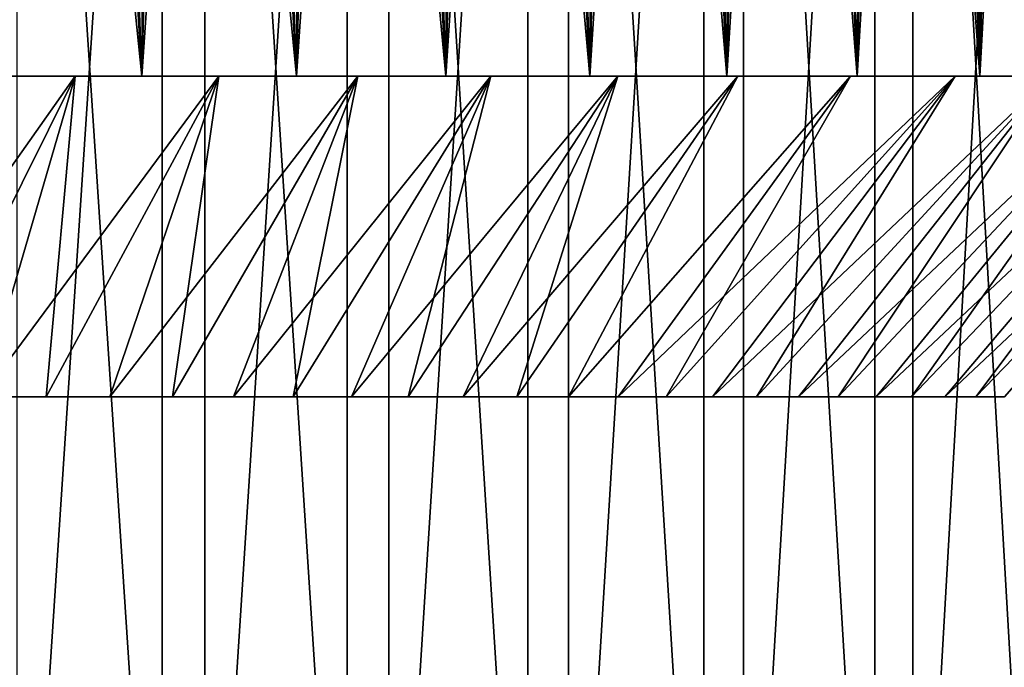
# Model space of a CAD drawing. Header units: metres. Extents: x -30 to 30, y -76 to 64.
# Tile 191 of 256: x 5.99 to 12.75, y -71.36 to -66.91. Entities that reach past the tile are written whole.
import ezdxf

# ---------------------------------------------------------------- set-up
doc = ezdxf.new("R2010")
doc.units = ezdxf.units.M
doc.layers.add('solid_508511', color=7, linetype='CONTINUOUS')

msp = doc.modelspace()

# ---------------------------------------------------------------- linework, layer by layer
at = {"layer": 'solid_508511'}
for points in [[(5.681067, -55.200001, 22.287338), (5.681076, -74.800003, 22.287336), (6.972765, -74.800003, 21.917585)], [(6.972752, -55.200001, 21.917589), (5.681067, -55.200001, 22.287338), (6.972765, -74.800003, 21.917585)], [(7.264153, -55.200001, -21.822742), (7.26415, -74.800003, -21.822744), (5.9775, -74.800003, -22.209671)], [(5.977503, -55.200001, -22.209671), (7.264153, -55.200001, -21.822742), (5.9775, -74.800003, -22.209671)], [(6.972752, -55.200001, 21.917589), (6.972765, -74.800003, 21.917585), (8.240661, -74.800003, 21.473042)], [(8.240643, -55.200001, 21.473049), (6.972752, -55.200001, 21.917589), (8.240661, -74.800003, 21.473042)], [(8.526013, -55.200001, -21.361345), (8.526011, -74.800003, -21.361347), (7.26415, -74.800003, -21.822744)], [(7.264153, -55.200001, -21.822742), (8.526013, -55.200001, -21.361345), (7.26415, -74.800003, -21.822744)], [(8.240643, -55.200001, 21.473049), (8.240661, -74.800003, 21.473042), (9.480434, -74.800003, 20.955223)], [(9.480412, -55.200001, 20.955233), (8.240643, -55.200001, 21.473049), (9.480434, -74.800003, 20.955223)], [(9.75878, -55.200001, -20.827055), (9.758777, -74.800003, -20.827057), (8.526011, -74.800003, -21.361347)], [(8.526013, -55.200001, -21.361345), (9.75878, -55.200001, -20.827055), (8.526011, -74.800003, -21.361347)], [(9.480412, -55.200001, 20.955233), (9.480434, -74.800003, 20.955223), (10.687858, -74.800003, 20.365894)], [(10.687834, -55.200001, 20.365908), (9.480412, -55.200001, 20.955233), (10.687858, -74.800003, 20.365894)], [(10.958245, -55.200001, -20.221693), (10.958241, -74.800003, -20.221695), (9.758777, -74.800003, -20.827057)], [(9.75878, -55.200001, -20.827055), (10.958245, -55.200001, -20.221693), (9.758777, -74.800003, -20.827057)], [(10.687834, -55.200001, 20.365908), (10.687858, -74.800003, 20.365894), (11.858809, -74.800003, 19.707071)], [(11.858788, -55.200001, 19.707085), (10.687834, -55.200001, 20.365908), (11.858809, -74.800003, 19.707071)], [(12.120317, -55.200001, -19.547325), (12.120312, -74.800003, -19.547329), (10.958241, -74.800003, -20.221695)], [(10.958245, -55.200001, -20.221693), (12.120317, -55.200001, -19.547325), (10.958241, -74.800003, -20.221695)], [(11.858788, -55.200001, 19.707085), (11.858809, -74.800003, 19.707071), (12.989294, -74.800003, 18.980997)], [(12.989275, -55.200001, 18.98101), (11.858788, -55.200001, 19.707085), (12.989294, -74.800003, 18.980997)], [(13.241027, -55.200001, -18.806253), (13.241022, -74.800003, -18.806257), (12.120312, -74.800003, -19.547329)], [(12.120317, -55.200001, -19.547325), (13.241027, -55.200001, -18.806253), (12.120312, -74.800003, -19.547329)], [(5.74021, -67.300003, 16.531788), (5.779411, -58.799999, 16.518124), (6.332187, -58.799999, 16.314209)], [(5.74021, -67.300003, 16.531788), (6.332187, -58.799999, 16.314209), (6.831862, -67.300003, 16.111345)], [(6.831862, -67.300003, -16.111345), (5.96691, -58.799999, -16.451321), (5.74021, -67.300003, -16.531788)], [(6.831862, -67.300003, -16.111345), (6.517285, -58.799999, -16.241152), (5.96691, -58.799999, -16.451321)], [(6.831862, -67.300003, 16.111345), (6.332187, -58.799999, 16.314209), (6.877816, -58.799999, 16.091787)], [(6.831862, -67.300003, -16.111345), (7.059979, -58.799999, -16.012705), (6.517285, -58.799999, -16.241152)], [(6.831862, -67.300003, 16.111345), (6.877816, -58.799999, 16.091787), (7.415436, -58.799999, 15.851224)], [(6.831862, -67.300003, 16.111345), (7.415436, -58.799999, 15.851224), (7.892682, -67.300003, 15.619079)], [(7.892682, -67.300003, -15.619079), (7.059979, -58.799999, -16.012705), (6.831862, -67.300003, -16.111345)], [(7.892682, -67.300003, -15.619079), (7.594588, -58.799999, -15.766173), (7.059979, -58.799999, -16.012705)], [(7.892682, -67.300003, 15.619079), (7.415436, -58.799999, 15.851224), (7.944337, -58.799999, 15.592867)], [(7.892682, -67.300003, -15.619079), (8.121022, -58.799999, -15.50158), (7.594588, -58.799999, -15.766173)], [(7.892682, -67.300003, 15.619079), (7.944337, -58.799999, 15.592867), (8.464608, -58.799999, 15.316671)], [(7.892682, -67.300003, 15.619079), (8.464608, -58.799999, 15.316671), (8.918139, -67.300003, 15.057114)], [(8.918139, -67.300003, -15.057114), (8.121022, -58.799999, -15.50158), (7.892682, -67.300003, -15.619079)], [(8.918139, -67.300003, -15.057114), (8.63828, -58.799999, -15.219399), (8.121022, -58.799999, -15.50158)], [(8.918139, -67.300003, 15.057114), (8.464608, -58.799999, 15.316671), (8.975436, -58.799999, 15.023034)], [(8.918139, -67.300003, -15.057114), (9.145545, -58.799999, -14.920087), (8.63828, -58.799999, -15.219399)], [(8.918139, -67.300003, 15.057114), (8.975436, -58.799999, 15.023034), (9.476052, -58.799999, 14.71239)], [(8.918139, -67.300003, 15.057114), (9.476052, -58.799999, 14.71239), (9.904254, -67.300003, 14.427601)], [(9.904254, -67.300003, -14.427601), (9.145545, -58.799999, -14.920087), (8.918139, -67.300003, -15.057114)], [(9.904254, -67.300003, -14.427601), (9.642153, -58.799999, -14.604071), (9.145545, -58.799999, -14.920087)], [(9.904254, -67.300003, 14.427601), (9.476052, -58.799999, 14.71239), (9.965545, -58.799999, 14.385337)], [(9.904254, -67.300003, -14.427601), (10.128184, -58.799999, -14.271296), (9.642153, -58.799999, -14.604071)], [(9.904254, -67.300003, 14.427601), (9.965545, -58.799999, 14.385337), (10.443904, -58.799999, 14.041897)], [(9.904254, -67.300003, 14.427601), (10.443904, -58.799999, 14.041897), (10.845403, -67.300003, 13.734162)], [(10.845403, -67.300003, -13.734162), (10.128184, -58.799999, -14.271296), (9.904254, -67.300003, -14.427601)], [(10.845403, -67.300003, -13.734162), (10.602878, -58.799999, -13.922248), (10.128184, -58.799999, -14.271296)], [(10.845403, -67.300003, 13.734162), (10.443904, -58.799999, 14.041897), (10.910605, -58.799999, 13.682423)], [(10.845403, -67.300003, -13.734162), (11.065517, -58.799999, -13.557446), (10.602878, -58.799999, -13.922248)], [(10.845403, -67.300003, 13.734162), (10.910605, -58.799999, 13.682423), (11.365082, -58.799999, 13.307325)], [(10.845403, -67.300003, 13.734162), (11.365082, -58.799999, 13.307325), (11.73887, -67.300003, 12.978783)], [(11.73887, -67.300003, -12.978783), (11.065517, -58.799999, -13.557446), (10.845403, -67.300003, -13.734162)], [(11.73887, -67.300003, -12.978783), (11.515263, -58.799999, -13.177584), (11.065517, -58.799999, -13.557446)], [(11.73887, -67.300003, 12.978783), (11.365082, -58.799999, 13.307325), (11.80639, -58.799999, 12.917397)], [(11.73887, -67.300003, -12.978783), (11.952109, -58.799999, -12.782687), (11.515263, -58.799999, -13.177584)], [(11.73887, -67.300003, 12.978783), (11.80639, -58.799999, 12.917397), (12.234264, -58.799999, 12.512905)], [(11.73887, -67.300003, 12.978783), (12.234264, -58.799999, 12.512905), (12.57929, -67.300003, 12.165999)], [(12.57929, -67.300003, -12.165999), (11.952109, -58.799999, -12.782687), (11.73887, -67.300003, -12.978783)], [(12.57929, -67.300003, -12.165999), (12.375574, -58.799999, -12.373162), (11.952109, -58.799999, -12.782687)], [(12.57929, -67.300003, 12.165999), (12.234264, -58.799999, 12.512905), (12.648351, -58.799999, 12.094181)], [(12.57929, -67.300003, -12.165999), (12.785139, -58.799999, -11.949486), (12.375574, -58.799999, -12.373162)], [(12.57929, -67.300003, 12.165999), (12.648351, -58.799999, 12.094181), (13.048368, -58.799999, 11.661479)], [(12.57929, -67.300003, 12.165999), (13.048368, -58.799999, 11.661479), (13.363911, -67.300003, 11.298486)], [(13.363911, -67.300003, -11.298486), (12.785139, -58.799999, -11.949486), (12.57929, -67.300003, -12.165999)], [(4.822374, -69.5, 12.929992), (5.357832, -67.300003, 15.07626), (6.374528, -67.300003, 14.675326)], [(4.822374, -69.5, 12.929992), (6.374528, -67.300003, 14.675326), (5.280938, -69.5, 12.749575)], [(5.280938, -69.5, 12.749575), (6.374528, -67.300003, 14.675326), (5.732816, -69.5, 12.552875)], [(5.280938, -69.5, -12.749575), (6.374528, -67.300003, -14.675326), (5.357832, -67.300003, -15.07626)], [(5.732816, -69.5, -12.552875), (6.374528, -67.300003, -14.675326), (5.280938, -69.5, -12.749575)], [(5.357832, -67.300003, -15.07626), (6.374528, -67.300003, -14.675326), (5.74021, -67.300003, -16.531788)], [(6.374528, -67.300003, 14.675326), (5.357832, -67.300003, 15.07626), (5.74021, -67.300003, 16.531788)], [(5.732816, -69.5, 12.552875), (6.374528, -67.300003, 14.675326), (7.36095, -67.300003, 14.206212)], [(5.732816, -69.5, 12.552875), (7.36095, -67.300003, 14.206212), (6.177291, -69.5, 12.340224)], [(6.177291, -69.5, -12.340224), (6.374528, -67.300003, -14.675326), (5.732816, -69.5, -12.552875)], [(6.374528, -67.300003, -14.675326), (6.831862, -67.300003, -16.111345), (5.74021, -67.300003, -16.531788)], [(6.374528, -67.300003, 14.675326), (5.74021, -67.300003, 16.531788), (6.831862, -67.300003, 16.111345)], [(6.177291, -69.5, 12.340224), (7.36095, -67.300003, 14.206212), (6.613574, -69.5, 12.112005)], [(6.177291, -69.5, -12.340224), (7.36095, -67.300003, -14.206212), (6.374528, -67.300003, -14.675326)], [(6.613574, -69.5, -12.112005), (7.36095, -67.300003, -14.206212), (6.177291, -69.5, -12.340224)], [(6.374528, -67.300003, -14.675326), (7.36095, -67.300003, -14.206212), (6.831862, -67.300003, -16.111345)], [(7.36095, -67.300003, 14.206212), (6.374528, -67.300003, 14.675326), (6.831862, -67.300003, 16.111345)], [(6.613574, -69.5, 12.112005), (7.36095, -67.300003, 14.206212), (8.313285, -67.300003, 13.670741)], [(6.613574, -69.5, 12.112005), (8.313285, -67.300003, 13.670741), (7.041568, -69.5, 11.868289)], [(7.041568, -69.5, -11.868289), (7.36095, -67.300003, -14.206212), (6.613574, -69.5, -12.112005)], [(7.36095, -67.300003, -14.206212), (7.892682, -67.300003, -15.619079), (6.831862, -67.300003, -16.111345)], [(7.36095, -67.300003, 14.206212), (6.831862, -67.300003, 16.111345), (7.892682, -67.300003, 15.619079)], [(7.041568, -69.5, 11.868289), (8.313285, -67.300003, 13.670741), (7.460757, -69.5, 11.609349)], [(7.041568, -69.5, -11.868289), (8.313285, -67.300003, -13.670741), (7.36095, -67.300003, -14.206212)], [(7.460757, -69.5, -11.609349), (8.313285, -67.300003, -13.670741), (7.041568, -69.5, -11.868289)], [(7.36095, -67.300003, -14.206212), (8.313285, -67.300003, -13.670741), (7.892682, -67.300003, -15.619079)], [(8.313285, -67.300003, 13.670741), (7.36095, -67.300003, 14.206212), (7.892682, -67.300003, 15.619079)], [(7.460757, -69.5, 11.609349), (8.313285, -67.300003, 13.670741), (9.226969, -67.300003, 13.071459)], [(7.460757, -69.5, 11.609349), (9.226969, -67.300003, 13.071459), (7.870621, -69.5, 11.335489)], [(7.870621, -69.5, -11.335489), (8.313285, -67.300003, -13.670741), (7.460757, -69.5, -11.609349)], [(7.870621, -69.5, 11.335489), (9.226969, -67.300003, 13.071459), (8.270144, -69.5, 11.047384)], [(7.870621, -69.5, -11.335489), (9.226969, -67.300003, -13.071459), (8.313285, -67.300003, -13.670741)], [(8.270144, -69.5, -11.047384), (9.226969, -67.300003, -13.071459), (7.870621, -69.5, -11.335489)], [(8.313285, -67.300003, -13.670741), (8.918139, -67.300003, -15.057114), (7.892682, -67.300003, -15.619079)], [(8.313285, -67.300003, 13.670741), (7.892682, -67.300003, 15.619079), (8.918139, -67.300003, 15.057114)], [(8.270144, -69.5, 11.047384), (9.226969, -67.300003, 13.071459), (10.097238, -67.300003, 12.411515)], [(8.270144, -69.5, 11.047384), (10.097238, -67.300003, 12.411515), (8.658996, -69.5, 10.745317)], [(8.658996, -69.5, -10.745317), (9.226969, -67.300003, -13.071459), (8.270144, -69.5, -11.047384)], [(8.313285, -67.300003, -13.670741), (9.226969, -67.300003, -13.071459), (8.918139, -67.300003, -15.057114)], [(9.226969, -67.300003, 13.071459), (8.313285, -67.300003, 13.670741), (8.918139, -67.300003, 15.057114)], [(8.658996, -69.5, 10.745317), (10.097238, -67.300003, 12.411515), (9.036899, -69.5, 10.429498)], [(8.658996, -69.5, -10.745317), (10.097238, -67.300003, -12.411515), (9.226969, -67.300003, -13.071459)], [(9.036899, -69.5, -10.429498), (10.097238, -67.300003, -12.411515), (8.658996, -69.5, -10.745317)], [(9.226969, -67.300003, -13.071459), (9.904254, -67.300003, -14.427601), (8.918139, -67.300003, -15.057114)], [(9.226969, -67.300003, 13.071459), (8.918139, -67.300003, 15.057114), (9.904254, -67.300003, 14.427601)], [(9.036899, -69.5, 10.429498), (10.097238, -67.300003, 12.411515), (10.920997, -67.300003, 11.693235)], [(9.036899, -69.5, 10.429498), (10.920997, -67.300003, 11.693235), (9.403629, -69.5, 10.100082)], [(9.403629, -69.5, -10.100082), (10.097238, -67.300003, -12.411515), (9.036899, -69.5, -10.429498)], [(9.226969, -67.300003, -13.071459), (10.097238, -67.300003, -12.411515), (9.904254, -67.300003, -14.427601)], [(10.097238, -67.300003, 12.411515), (9.226969, -67.300003, 13.071459), (9.904254, -67.300003, 14.427601)], [(9.403629, -69.5, 10.100082), (10.920997, -67.300003, 11.693235), (9.758213, -69.5, 9.757929)], [(9.403629, -69.5, -10.100082), (10.920997, -67.300003, -11.693235), (10.097238, -67.300003, -12.411515)], [(9.758213, -69.5, -9.757929), (10.920997, -67.300003, -11.693235), (9.403629, -69.5, -10.100082)], [(9.758213, -69.5, 9.757929), (10.920997, -67.300003, 11.693235), (11.693217, -67.300003, 10.921021)], [(9.758213, -69.5, 9.757929), (11.693217, -67.300003, 10.921021), (10.100204, -69.5, 9.403506)], [(9.758213, -69.5, -9.757929), (11.693217, -67.300003, -10.921021), (10.920997, -67.300003, -11.693235)], [(10.100204, -69.5, -9.403506), (11.693217, -67.300003, -10.921021), (9.758213, -69.5, -9.757929)], [(10.097238, -67.300003, -12.411515), (10.845403, -67.300003, -13.734162), (9.904254, -67.300003, -14.427601)], [(10.097238, -67.300003, 12.411515), (9.904254, -67.300003, 14.427601), (10.845403, -67.300003, 13.734162)], [(10.097238, -67.300003, -12.411515), (10.920997, -67.300003, -11.693235), (10.845403, -67.300003, -13.734162)], [(10.920997, -67.300003, 11.693235), (10.097238, -67.300003, 12.411515), (10.845403, -67.300003, 13.734162)], [(10.100204, -69.5, 9.403506), (11.693217, -67.300003, 10.921021), (12.411464, -67.300003, 10.0973)], [(10.100204, -69.5, 9.403506), (12.411464, -67.300003, 10.0973), (10.429204, -69.5, 9.037242)], [(10.429204, -69.5, -9.037242), (11.693217, -67.300003, -10.921021), (10.100204, -69.5, -9.403506)], [(10.429204, -69.5, 9.037242), (12.411464, -67.300003, 10.0973), (10.745189, -69.5, 8.659144)], [(10.429204, -69.5, -9.037242), (12.411464, -67.300003, -10.0973), (11.693217, -67.300003, -10.921021)], [(10.745189, -69.5, -8.659144), (12.411464, -67.300003, -10.0973), (10.429204, -69.5, -9.037242)], [(10.745189, -69.5, 8.659144), (12.411464, -67.300003, 10.0973), (13.071444, -67.300003, 9.226996)], [(10.745189, -69.5, 8.659144), (13.071444, -67.300003, 9.226996), (11.047523, -69.5, 8.269953)], [(11.047523, -69.5, -8.269953), (12.411464, -67.300003, -10.0973), (10.745189, -69.5, -8.659144)], [(11.693217, -67.300003, -10.921021), (11.73887, -67.300003, -12.978783), (10.845403, -67.300003, -13.734162)], [(10.920997, -67.300003, -11.693235), (11.693217, -67.300003, -10.921021), (10.845403, -67.300003, -13.734162)], [(10.920997, -67.300003, 11.693235), (10.845403, -67.300003, 13.734162), (11.73887, -67.300003, 12.978783)], [(11.693217, -67.300003, 10.921021), (10.920997, -67.300003, 11.693235), (11.73887, -67.300003, 12.978783)], [(11.047523, -69.5, 8.269953), (13.071444, -67.300003, 9.226996), (11.335741, -69.5, 7.870259)], [(11.047523, -69.5, -8.269953), (13.071444, -67.300003, -9.226996), (12.411464, -67.300003, -10.0973)], [(11.335741, -69.5, -7.870259), (13.071444, -67.300003, -9.226996), (11.047523, -69.5, -8.269953)], [(11.335741, -69.5, 7.870259), (13.071444, -67.300003, 9.226996), (13.6707, -67.300003, 8.313356)], [(11.335741, -69.5, 7.870259), (13.6707, -67.300003, 8.313356), (11.609254, -69.5, 7.460919)], [(11.609254, -69.5, -7.460919), (13.071444, -67.300003, -9.226996), (11.335741, -69.5, -7.870259)], [(11.609254, -69.5, 7.460919), (13.6707, -67.300003, 8.313356), (11.86808, -69.5, 7.041914)], [(11.609254, -69.5, -7.460919), (13.6707, -67.300003, -8.313356), (13.071444, -67.300003, -9.226996)], [(11.86808, -69.5, -7.041914), (13.6707, -67.300003, -8.313356), (11.609254, -69.5, -7.460919)], [(11.693217, -67.300003, -10.921021), (12.411464, -67.300003, -10.0973), (11.73887, -67.300003, -12.978783)], [(12.411464, -67.300003, 10.0973), (11.693217, -67.300003, 10.921021), (11.73887, -67.300003, 12.978783)], [(12.411464, -67.300003, -10.0973), (12.57929, -67.300003, -12.165999), (11.73887, -67.300003, -12.978783)], [(12.411464, -67.300003, 10.0973), (11.73887, -67.300003, 12.978783), (12.57929, -67.300003, 12.165999)], [(11.86808, -69.5, 7.041914), (13.6707, -67.300003, 8.313356), (14.206175, -67.300003, 7.361024)], [(11.86808, -69.5, 7.041914), (14.206175, -67.300003, 7.361024), (12.111936, -69.5, 6.613695)], [(12.111936, -69.5, -6.613695), (13.6707, -67.300003, -8.313356), (11.86808, -69.5, -7.041914)], [(12.111936, -69.5, 6.613695), (14.206175, -67.300003, 7.361024), (12.340419, -69.5, 6.17689)], [(12.111936, -69.5, -6.613695), (14.206175, -67.300003, -7.361024), (13.6707, -67.300003, -8.313356)], [(12.340419, -69.5, -6.17689), (14.206175, -67.300003, -7.361024), (12.111936, -69.5, -6.613695)], [(12.340419, -69.5, 6.17689), (14.206175, -67.300003, 7.361024), (14.675323, -67.300003, 6.374549)], [(12.340419, -69.5, 6.17689), (14.675323, -67.300003, 6.374549), (12.552956, -69.5, 5.732659)], [(12.552956, -69.5, -5.732659), (14.206175, -67.300003, -7.361024), (12.340419, -69.5, -6.17689)], [(12.411464, -67.300003, -10.0973), (13.071444, -67.300003, -9.226996), (12.57929, -67.300003, -12.165999)], [(13.071444, -67.300003, 9.226996), (12.411464, -67.300003, 10.0973), (12.57929, -67.300003, 12.165999)], [(12.552956, -69.5, 5.732659), (14.675323, -67.300003, 6.374549), (12.749466, -69.5, 5.281199)], [(12.552956, -69.5, -5.732659), (14.675323, -67.300003, -6.374549), (14.206175, -67.300003, -7.361024)], [(12.749466, -69.5, -5.281199), (14.675323, -67.300003, -6.374549), (12.552956, -69.5, -5.732659)], [(13.071444, -67.300003, -9.226996), (13.363911, -67.300003, -11.298486), (12.57929, -67.300003, -12.165999)], [(13.071444, -67.300003, 9.226996), (12.57929, -67.300003, 12.165999), (13.363911, -67.300003, 11.298486)], [(6.177291, -69.5, 12.340224), (6.177291, -69.5, -12.340224), (5.732816, -69.5, -12.552875)], [(5.732816, -69.5, 12.552875), (6.177291, -69.5, 12.340224), (5.732816, -69.5, -12.552875)], [(6.613574, -69.5, 12.112005), (6.613574, -69.5, -12.112005), (6.177291, -69.5, -12.340224)], [(6.177291, -69.5, 12.340224), (6.613574, -69.5, 12.112005), (6.177291, -69.5, -12.340224)], [(7.041568, -69.5, 11.868289), (7.041568, -69.5, -11.868289), (6.613574, -69.5, -12.112005)], [(6.613574, -69.5, 12.112005), (7.041568, -69.5, 11.868289), (6.613574, -69.5, -12.112005)], [(7.460757, -69.5, 11.609349), (7.460757, -69.5, -11.609349), (7.041568, -69.5, -11.868289)], [(7.041568, -69.5, 11.868289), (7.460757, -69.5, 11.609349), (7.041568, -69.5, -11.868289)], [(7.870621, -69.5, 11.335489), (7.870621, -69.5, -11.335489), (7.460757, -69.5, -11.609349)], [(7.460757, -69.5, 11.609349), (7.870621, -69.5, 11.335489), (7.460757, -69.5, -11.609349)], [(8.270144, -69.5, 11.047384), (8.270144, -69.5, -11.047384), (7.870621, -69.5, -11.335489)], [(7.870621, -69.5, 11.335489), (8.270144, -69.5, 11.047384), (7.870621, -69.5, -11.335489)], [(8.658996, -69.5, 10.745317), (8.658996, -69.5, -10.745317), (8.270144, -69.5, -11.047384)], [(8.270144, -69.5, 11.047384), (8.658996, -69.5, 10.745317), (8.270144, -69.5, -11.047384)], [(9.036899, -69.5, 10.429498), (9.036899, -69.5, -10.429498), (8.658996, -69.5, -10.745317)], [(8.658996, -69.5, 10.745317), (9.036899, -69.5, 10.429498), (8.658996, -69.5, -10.745317)], [(9.403629, -69.5, 10.100082), (9.403629, -69.5, -10.100082), (9.036899, -69.5, -10.429498)], [(9.036899, -69.5, 10.429498), (9.403629, -69.5, 10.100082), (9.036899, -69.5, -10.429498)], [(9.758213, -69.5, 9.757929), (9.758213, -69.5, -9.757929), (9.403629, -69.5, -10.100082)], [(9.403629, -69.5, 10.100082), (9.758213, -69.5, 9.757929), (9.403629, -69.5, -10.100082)], [(10.100204, -69.5, 9.403506), (10.100204, -69.5, -9.403506), (9.758213, -69.5, -9.757929)], [(9.758213, -69.5, 9.757929), (10.100204, -69.5, 9.403506), (9.758213, -69.5, -9.757929)], [(10.429204, -69.5, 9.037242), (10.429204, -69.5, -9.037242), (10.100204, -69.5, -9.403506)], [(10.100204, -69.5, 9.403506), (10.429204, -69.5, 9.037242), (10.100204, -69.5, -9.403506)], [(10.745189, -69.5, 8.659144), (10.745189, -69.5, -8.659144), (10.429204, -69.5, -9.037242)], [(10.429204, -69.5, 9.037242), (10.745189, -69.5, 8.659144), (10.429204, -69.5, -9.037242)], [(11.047523, -69.5, 8.269953), (11.047523, -69.5, -8.269953), (10.745189, -69.5, -8.659144)], [(10.745189, -69.5, 8.659144), (11.047523, -69.5, 8.269953), (10.745189, -69.5, -8.659144)], [(11.335741, -69.5, 7.870259), (11.335741, -69.5, -7.870259), (11.047523, -69.5, -8.269953)], [(11.047523, -69.5, 8.269953), (11.335741, -69.5, 7.870259), (11.047523, -69.5, -8.269953)], [(11.609254, -69.5, 7.460919), (11.609254, -69.5, -7.460919), (11.335741, -69.5, -7.870259)], [(11.335741, -69.5, 7.870259), (11.609254, -69.5, 7.460919), (11.335741, -69.5, -7.870259)], [(11.86808, -69.5, 7.041914), (11.86808, -69.5, -7.041914), (11.609254, -69.5, -7.460919)], [(11.609254, -69.5, 7.460919), (11.86808, -69.5, 7.041914), (11.609254, -69.5, -7.460919)], [(12.111936, -69.5, 6.613695), (12.111936, -69.5, -6.613695), (11.86808, -69.5, -7.041914)], [(11.86808, -69.5, 7.041914), (12.111936, -69.5, 6.613695), (11.86808, -69.5, -7.041914)], [(12.340419, -69.5, 6.17689), (12.340419, -69.5, -6.17689), (12.111936, -69.5, -6.613695)], [(12.111936, -69.5, 6.613695), (12.340419, -69.5, 6.17689), (12.111936, -69.5, -6.613695)], [(12.552956, -69.5, 5.732659), (12.552956, -69.5, -5.732659), (12.340419, -69.5, -6.17689)], [(12.340419, -69.5, 6.17689), (12.552956, -69.5, 5.732659), (12.340419, -69.5, -6.17689)], [(12.749466, -69.5, 5.281199), (12.749466, -69.5, -5.281199), (12.552956, -69.5, -5.732659)], [(12.552956, -69.5, 5.732659), (12.749466, -69.5, 5.281199), (12.552956, -69.5, -5.732659)]]:
    msp.add_3dface(points, dxfattribs=at)

doc.saveas('drawing.dxf')
